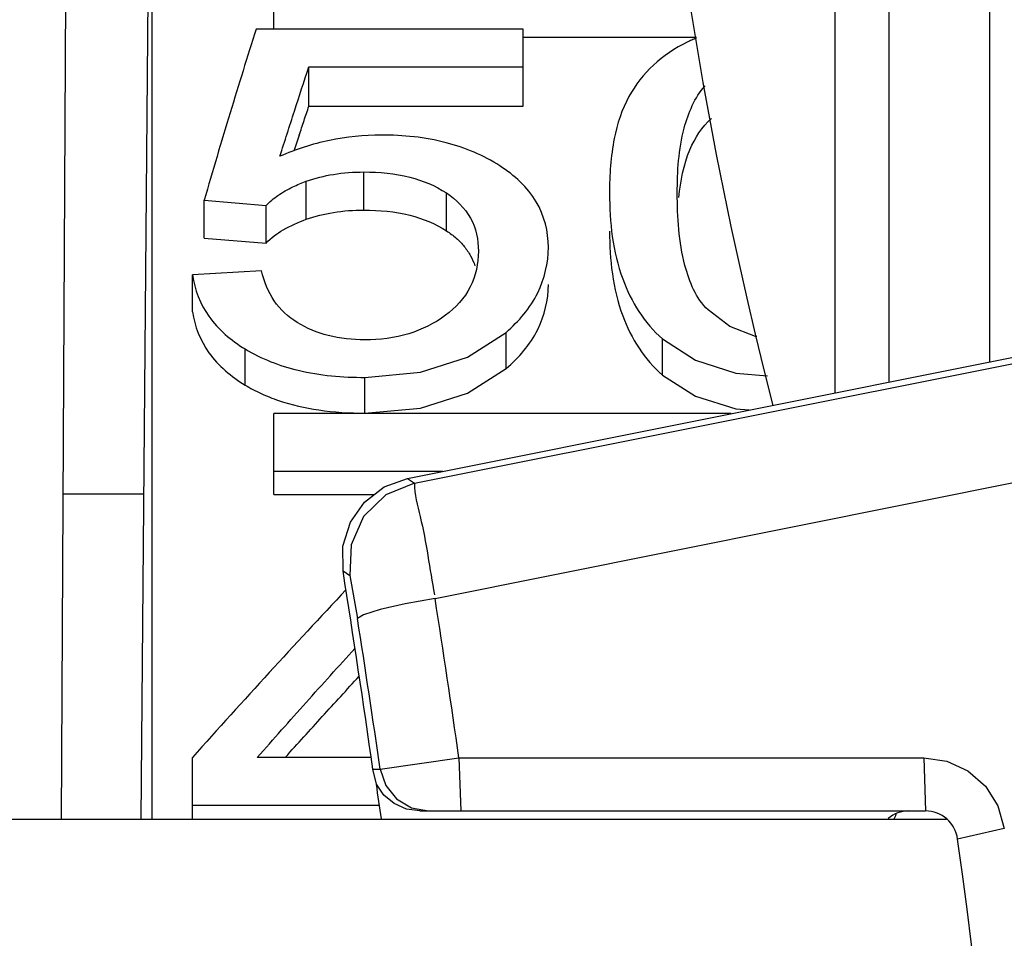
# Paper-space layout 'Sheet' of a CAD drawing. Header units: inches. Extents: x 0.2 to 10.8, y 0.2 to 8.3.
# Tile 188 of 256: x 3.8661 to 3.8903, y 4.3299 to 4.3525. Entities that reach past the tile are written whole.
import ezdxf

# ---------------------------------------------------------------- set-up
doc = ezdxf.new("R2010")
doc.units = ezdxf.units.IN
doc.header["$MEASUREMENT"] = 0
doc.layers.get('0').update_dxf_attribs({"lineweight": 5})
doc.styles.add('My Text', font='tahoma.ttf')
doc.dimstyles.new('My Dimension - mm [in] (ANSI)$0', dxfattribs={"dimtxt": 0.12, "dimasz": 0.09842519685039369, "dimexe": 0.125, "dimexo": 0.06299999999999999, "dimgap": 0.03149606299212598, "dimtad": 0, "dimlfac": 250, "dimzin": 4, "dimdsep": 46, "dimtxsty": 'My Text', "dimblk": 'Filled-1', "dimcen": 0.09, "dimclrd": 1, "dimclre": 1, "dimclrt": 1, "dimadec": 1, "dimazin": 1, "dimtfac": 1, "dimtofl": 0, "dimtmove": 0, "dimatfit": 3, "dimfxl": 1, "dimtolj": 1, "dimtzin": 4, "dimlwd": -1, "dimlwe": -1, "dimarcsym": 0})

# ---------------------------------------------------------------- blocks, each defined once
blk = doc.blocks.new('*D6')
at = {"color": 1, "true_color": 0xff0000}
for p, q in [((4.289866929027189, 4.820763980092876), (4.289866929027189, 4.91918917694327)), ((3.560363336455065, 4.820763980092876), (4.414866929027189, 4.820763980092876)), ((4.289866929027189, 4.722338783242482), (4.289866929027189, 3.808382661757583)), ((3.560363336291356, 3.709957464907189), (4.414866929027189, 3.709957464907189))]:
    blk.add_line(p, q, dxfattribs=at)
at = {"layer": 'Defpoints', "color": 0}
for p in [(3.497363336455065, 4.820763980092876), (3.497363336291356, 3.709957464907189), (4.289866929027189, 3.709957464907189)]:
    blk.add_point(p, dxfattribs=at)
at = {"color": 1, "true_color": 0xff0000, "insert": (4.289866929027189, 5.784117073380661), "char_height": 0.12, "attachment_point": 5, "rotation": 90, "style": 'My Text'}
blk.add_mtext('\\A1;277.70 mm [10.933 in]', dxfattribs=at)
blk = doc.blocks.new('Filled-1')
blk = doc.blocks.new('*D7')
at = {"color": 1, "true_color": 0xff0000}
for p, q in [((2.885847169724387, 4.510735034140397), (2.885847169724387, 3.015490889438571)), ((4.10887950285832, 4.510735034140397), (4.10887950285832, 3.015490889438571)), ((2.984272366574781, 3.140490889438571), (4.010454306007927, 3.140490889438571)), ((4.10887950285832, 3.140490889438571), (4.20730469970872, 3.140490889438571))]:
    blk.add_line(p, q, dxfattribs=at)
at = {"layer": 'Defpoints', "color": 0}
for p in [(2.885847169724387, 4.573735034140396), (4.10887950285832, 4.573735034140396), (4.10887950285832, 3.140490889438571)]:
    blk.add_point(p, dxfattribs=at)
at = {"color": 1, "true_color": 0xff0000, "insert": (5.07271614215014, 3.140490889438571), "char_height": 0.12, "attachment_point": 5, "style": 'My Text'}
blk.add_mtext('\\A1;305.76 mm [12.038 in]', dxfattribs=at)

psp = doc.layouts.new('Sheet')

# ---------------------------------------------------------------- linework, layer by layer
at = {"color": 0, "linetype": 'ByBlock', "lineweight": -3}
for p, q in [((3.887489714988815, 4.400724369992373), (3.887489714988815, 4.343554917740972)), ((3.889963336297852, 4.400724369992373), (3.889963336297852, 4.344049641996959)), ((3.886154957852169, 4.399746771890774), (3.886154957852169, 4.343287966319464)), ((3.869363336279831, 4.369959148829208), (3.869363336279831, 4.332809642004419)), ((3.867315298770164, 4.367603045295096), (3.867132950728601, 4.332809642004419)), ((3.869100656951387, 4.332809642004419), (3.869363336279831, 4.362912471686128)), ((3.872363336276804, 4.352234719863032), (3.872363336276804, 4.35383560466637)), ((3.878494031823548, 4.352234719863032), (3.871930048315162, 4.352234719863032)), ((3.878494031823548, 4.350338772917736), (3.878494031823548, 4.352234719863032)), ((3.878494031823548, 4.352034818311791), (3.882761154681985, 4.352034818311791)), ((3.873226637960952, 4.351306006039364), (3.878494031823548, 4.351306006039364)), ((3.873226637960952, 4.350338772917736), (3.873226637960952, 4.351306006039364)), ((3.873226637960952, 4.350338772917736), (3.878494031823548, 4.350338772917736)), ((3.87457725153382, 4.347782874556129), (3.87457725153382, 4.348719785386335)), ((3.873162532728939, 4.347555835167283), (3.873162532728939, 4.348490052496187)), ((3.875648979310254, 4.34118677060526), (3.910333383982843, 4.348123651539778)), ((3.876609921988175, 4.347272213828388), (3.876609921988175, 4.348203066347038)), ((3.87065146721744, 4.348023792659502), (3.872173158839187, 4.347895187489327)), ((3.87065146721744, 4.347095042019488), (3.87065146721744, 4.348023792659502)), ((3.872173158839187, 4.346967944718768), (3.872173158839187, 4.347895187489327)), ((3.875820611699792, 4.341067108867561), (3.910364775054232, 4.347966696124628)), ((3.87065146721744, 4.347095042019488), (3.872173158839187, 4.346967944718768)), ((3.872065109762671, 4.346285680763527), (3.87036333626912, 4.346189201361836)), ((3.87036333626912, 4.345281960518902), (3.87036333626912, 4.346189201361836)), ((3.876329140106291, 4.338231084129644), (3.910880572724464, 4.34516568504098)), ((3.878074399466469, 4.343885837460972), (3.878074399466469, 4.344776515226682)), ((3.881921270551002, 4.343727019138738), (3.881921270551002, 4.344615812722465)), ((3.871657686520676, 4.343481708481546), (3.871657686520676, 4.344367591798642)), ((3.874604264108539, 4.34279124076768), (3.874604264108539, 4.343668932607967)), ((3.883610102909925, 4.342778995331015), (3.872363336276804, 4.342778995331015)), ((3.872363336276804, 4.340791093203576), (3.872363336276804, 4.342778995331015)), ((3.872363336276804, 4.341360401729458), (3.876517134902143, 4.341360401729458)), ((3.875648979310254, 4.34118677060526), (3.875820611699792, 4.341067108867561)), ((3.867181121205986, 4.340809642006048), (3.869170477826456, 4.340809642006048)), ((3.872363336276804, 4.340791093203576), (3.874835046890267, 4.340791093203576)), ((3.874065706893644, 4.33891542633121), (3.874237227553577, 4.338796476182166)), ((3.874237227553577, 4.338796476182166), (3.874422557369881, 4.337737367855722)), ((3.870363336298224, 4.332809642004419), (3.870363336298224, 4.334323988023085)), ((3.874759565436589, 4.334323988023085), (3.871957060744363, 4.334323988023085)), ((3.874981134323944, 4.334038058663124), (3.876917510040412, 4.334315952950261)), ((3.876917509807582, 4.334315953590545), (3.888343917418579, 4.334315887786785)), ((3.876917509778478, 4.334315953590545), (3.876959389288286, 4.333009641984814)), ((3.888343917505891, 4.33431588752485), (3.888385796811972, 4.333009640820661)), ((3.874801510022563, 4.33403798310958), (3.874981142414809, 4.334038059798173)), ((3.874886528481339, 4.333668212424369), (3.874801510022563, 4.33403798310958)), ((3.870363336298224, 4.333147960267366), (3.874946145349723, 4.333147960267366)), ((3.875957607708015, 4.333009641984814), (3.888385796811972, 4.333009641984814)), ((3.852631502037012, 4.332809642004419), (3.888902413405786, 4.332809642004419)), ((3.890325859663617, 4.33258082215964), (3.889178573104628, 4.332316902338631))]:
    psp.add_line(p, q, dxfattribs=at)
for points in [[(3.884239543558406, 4.344672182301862), (3.884205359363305, 4.344676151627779), (3.883577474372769, 4.344923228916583), (3.883041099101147, 4.345325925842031)], [(3.874604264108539, 4.343668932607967), (3.875972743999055, 4.343794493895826), (3.877124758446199, 4.344164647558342), (3.878074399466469, 4.344776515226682)], [(3.881921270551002, 4.344615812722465), (3.882730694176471, 4.344092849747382), (3.883728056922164, 4.343775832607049), (3.884504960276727, 4.343706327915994)], [(3.874604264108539, 4.34279124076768), (3.875973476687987, 4.342915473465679), (3.877124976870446, 4.343281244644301), (3.878074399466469, 4.343885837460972)], [(3.881921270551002, 4.343727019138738), (3.882730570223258, 4.343210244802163), (3.883727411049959, 4.342897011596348), (3.884055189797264, 4.3428680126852)], [(3.874065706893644, 4.33891542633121), (3.874063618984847, 4.339522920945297), (3.87424715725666, 4.340109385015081), (3.874591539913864, 4.340603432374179), (3.87507828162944, 4.340978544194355), (3.875648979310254, 4.34118677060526)], [(3.875820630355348, 4.341067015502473), (3.875117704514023, 4.340779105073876), (3.874572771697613, 4.340249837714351), (3.874264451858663, 4.339555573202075), (3.874237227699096, 4.33879647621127)], [(3.876329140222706, 4.33823108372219), (3.875595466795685, 4.338100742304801), (3.874978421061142, 4.337961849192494), (3.874567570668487, 4.337834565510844), (3.874422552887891, 4.337737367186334)], [(3.888343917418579, 4.334315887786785), (3.888909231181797, 4.33423417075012), (3.889428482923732, 4.333995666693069), (3.889860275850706, 4.33361864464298), (3.890167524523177, 4.333134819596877), (3.890325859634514, 4.332580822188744)], [(3.874981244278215, 4.334038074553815), (3.875115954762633, 4.333634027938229), (3.875383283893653, 4.333302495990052), (3.875749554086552, 4.333085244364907), (3.876168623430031, 4.333009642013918)], [(3.875957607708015, 4.333009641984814), (3.875629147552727, 4.333055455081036), (3.875325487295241, 4.333189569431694), (3.875072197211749, 4.333399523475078), (3.874886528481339, 4.333668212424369)]]:
    psp.add_lwpolyline(points, dxfattribs=at)
for centre, radius, start, end in [((3.984183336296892, 4.368724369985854), 0.10282, 162.4393223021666, 194.499952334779), ((4.029226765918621, 4.298151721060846), 0.1644978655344, 161.7653067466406, 161.9101531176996), ((3.478916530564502, 4.27680964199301), 0.4000000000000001, 8.225582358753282, 8.932134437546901), ((3.480873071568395, 4.276799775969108), 0.4001990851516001, 8.263101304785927, 8.82991981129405), ((3.483359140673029, 4.276796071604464), 0.3957833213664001, 8.315831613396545, 8.857436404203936), ((3.478916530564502, 4.27680964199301), 0.4000314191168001, 8.047503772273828, 8.17142371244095), ((3.887982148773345, 4.332209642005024), 0.0008000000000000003, 90, 129.9991889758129), ((3.888385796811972, 4.332209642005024), 0.0008000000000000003, 7.70516463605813, 90), ((3.478916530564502, 4.27680964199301), 0.4140000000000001, 352.2948353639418, 7.70516463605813)]:
    psp.add_arc(centre, radius, start, end, dxfattribs=at)
for points, knots in [([(3.871930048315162, 4.352234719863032), (3.871712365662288, 4.351549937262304), (3.871277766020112, 4.350148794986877), (3.870860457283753, 4.348742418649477), (3.87065146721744, 4.348023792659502)], [0, 0, 0, 0, 0.4898260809, 1, 1, 1, 1]), ([(3.882754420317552, 4.352011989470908), (3.882716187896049, 4.351996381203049), (3.882640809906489, 4.351964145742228), (3.882566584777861, 4.351929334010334), (3.882530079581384, 4.351911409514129)], [0, 0, 0, 0, 0.5038267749, 1, 1, 1, 1]), ([(3.882530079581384, 4.351911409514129), (3.882229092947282, 4.351763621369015), (3.881666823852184, 4.351394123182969), (3.881253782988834, 4.350860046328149), (3.881096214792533, 4.350574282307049)], [0, 0, 0, 0, 0.5067907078, 1, 1, 1, 1]), ([(3.872515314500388, 4.349104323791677), (3.872632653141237, 4.349475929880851), (3.872867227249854, 4.350210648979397), (3.873106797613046, 4.350943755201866), (3.873226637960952, 4.351306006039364)], [0, 0, 0, 0, 0.5052721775, 1, 1, 1, 1]), ([(3.882284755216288, 4.34819866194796), (3.882284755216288, 4.348734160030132), (3.882339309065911, 4.34966031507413), (3.882711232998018, 4.350548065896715), (3.882966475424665, 4.350839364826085)], [0, 0, 0, 0, 0.5802962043, 1, 1, 1, 1]), ([(3.881096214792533, 4.350574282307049), (3.880920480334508, 4.350255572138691), (3.880669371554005, 4.349465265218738), (3.880618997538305, 4.348648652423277), (3.880618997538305, 4.34819866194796)], [0, 0, 0, 0, 0.4471449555, 1, 1, 1, 1]), ([(3.872989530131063, 4.349624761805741), (3.873028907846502, 4.349744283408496), (3.873107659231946, 4.349982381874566), (3.873186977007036, 4.350220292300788), (3.873226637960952, 4.350338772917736)], [0, 0, 0, 0, 0.5017917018, 1, 1, 1, 1]), ([(3.882323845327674, 4.348095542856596), (3.882364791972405, 4.348494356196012), (3.88249362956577, 4.349203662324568), (3.882890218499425, 4.349830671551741), (3.883124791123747, 4.350034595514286)], [0, 0, 0, 0, 0.5632890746, 1, 1, 1, 1]), ([(3.875009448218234, 4.349627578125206), (3.874581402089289, 4.349627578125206), (3.873724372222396, 4.349542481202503), (3.872905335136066, 4.349275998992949), (3.872515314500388, 4.349104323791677)], [0, 0, 0, 0, 0.5011204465, 1, 1, 1, 1]), ([(3.877924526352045, 4.34886792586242), (3.8775207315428, 4.34912700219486), (3.876565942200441, 4.349526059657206), (3.875544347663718, 4.349627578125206), (3.875009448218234, 4.349627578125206)], [0, 0, 0, 0, 0.4728292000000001, 1, 1, 1, 1]), ([(3.879115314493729, 4.346867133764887), (3.879115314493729, 4.347253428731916), (3.878906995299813, 4.34808187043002), (3.878276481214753, 4.34864211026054), (3.877924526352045, 4.34886792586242)], [0, 0, 0, 0, 0.4801895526, 1, 1, 1, 1]), ([(3.873162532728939, 4.348490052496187), (3.873378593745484, 4.348567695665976), (3.873846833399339, 4.348684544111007), (3.874327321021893, 4.348719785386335), (3.87457725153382, 4.348719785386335)], [0, 0, 0, 0, 0.4787890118, 1, 1, 1, 1]), ([(3.87457725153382, 4.348719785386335), (3.874958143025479, 4.348719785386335), (3.87566954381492, 4.348656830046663), (3.876338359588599, 4.348383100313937), (3.876609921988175, 4.348203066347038)], [0, 0, 0, 0, 0.5389635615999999, 1, 1, 1, 1]), ([(3.872833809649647, 4.348354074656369), (3.872886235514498, 4.348379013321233), (3.872994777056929, 4.348427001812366), (3.873105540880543, 4.348469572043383), (3.873162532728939, 4.348490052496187)], [0, 0, 0, 0, 0.4894413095, 1, 1, 1, 1]), ([(3.872173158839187, 4.347895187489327), (3.872261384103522, 4.347987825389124), (3.872470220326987, 4.348161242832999), (3.872706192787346, 4.348293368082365), (3.872833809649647, 4.348354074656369)], [0, 0, 0, 0, 0.4751299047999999, 1, 1, 1, 1]), ([(3.876609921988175, 4.348203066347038), (3.876847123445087, 4.348045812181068), (3.877272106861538, 4.347632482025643), (3.877395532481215, 4.347050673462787), (3.877395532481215, 4.346771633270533)], [0, 0, 0, 0, 0.5049262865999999, 1, 1, 1, 1]), ([(3.880618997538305, 4.34819866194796), (3.880618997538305, 4.347487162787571), (3.880756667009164, 4.346165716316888), (3.881476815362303, 4.345002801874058), (3.881921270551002, 4.344615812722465)], [0, 0, 0, 0, 0.5469613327, 1, 1, 1, 1]), ([(3.883041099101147, 4.345325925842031), (3.882746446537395, 4.345612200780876), (3.88234117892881, 4.346598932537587), (3.882284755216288, 4.347602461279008), (3.882284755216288, 4.34819866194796)], [0, 0, 0, 0, 0.4079561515, 1, 1, 1, 1]), ([(3.873162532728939, 4.347555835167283), (3.873378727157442, 4.347632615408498), (3.873847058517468, 4.347748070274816), (3.87432733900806, 4.347782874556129), (3.87457725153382, 4.347782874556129)], [0, 0, 0, 0, 0.4786279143, 1, 1, 1, 1]), ([(3.87457725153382, 4.347782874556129), (3.874958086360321, 4.347782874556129), (3.875668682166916, 4.347720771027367), (3.876337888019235, 4.347450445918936), (3.876609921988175, 4.347272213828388)], [0, 0, 0, 0, 0.5393828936, 1, 1, 1, 1]), ([(3.872173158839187, 4.346967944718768), (3.87229730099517, 4.347096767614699), (3.872611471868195, 4.347330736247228), (3.872967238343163, 4.347486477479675), (3.873162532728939, 4.347555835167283)], [0, 0, 0, 0, 0.463303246, 1, 1, 1, 1]), ([(3.876609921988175, 4.347272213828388), (3.876694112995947, 4.347217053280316), (3.876850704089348, 4.347099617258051), (3.876987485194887, 4.346959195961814), (3.877047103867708, 4.346886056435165)], [0, 0, 0, 0, 0.5161326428, 1, 1, 1, 1]), ([(3.880618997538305, 4.347267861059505), (3.880618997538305, 4.346564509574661), (3.880757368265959, 4.345255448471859), (3.881478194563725, 4.344108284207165), (3.881921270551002, 4.343727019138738)], [0, 0, 0, 0, 0.5461291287, 1, 1, 1, 1]), ([(3.877395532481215, 4.346771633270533), (3.877395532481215, 4.346470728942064), (3.877265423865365, 4.345846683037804), (3.876834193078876, 4.345379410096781), (3.876587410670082, 4.345195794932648)], [0, 0, 0, 0, 0.4945004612, 1, 1, 1, 1]), ([(3.877047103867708, 4.346886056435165), (3.877104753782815, 4.346815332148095), (3.877207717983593, 4.346664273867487), (3.877281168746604, 4.346496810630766), (3.877309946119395, 4.346411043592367)], [0, 0, 0, 0, 0.5021399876, 1, 1, 1, 1]), ([(3.878074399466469, 4.344776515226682), (3.878388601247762, 4.345047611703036), (3.878926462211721, 4.345672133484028), (3.879115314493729, 4.346483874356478), (3.879115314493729, 4.346867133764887)], [0, 0, 0, 0, 0.5198746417, 1, 1, 1, 1]), ([(3.87036333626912, 4.346189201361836), (3.870415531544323, 4.345827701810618), (3.870710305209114, 4.345083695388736), (3.871317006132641, 4.344576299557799), (3.871657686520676, 4.344367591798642)], [0, 0, 0, 0, 0.4775888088, 1, 1, 1, 1]), ([(3.872938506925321, 4.345018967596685), (3.872719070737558, 4.345154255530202), (3.872322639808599, 4.345524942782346), (3.872124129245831, 4.346026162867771), (3.872065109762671, 4.346285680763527)], [0, 0, 0, 0, 0.4920260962, 1, 1, 1, 1]), ([(3.878074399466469, 4.343885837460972), (3.878387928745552, 4.344153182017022), (3.87892533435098, 4.344768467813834), (3.879115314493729, 4.345572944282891), (3.879115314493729, 4.345951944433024)], [0, 0, 0, 0, 0.5208814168, 1, 1, 1, 1]), ([(3.87036333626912, 4.345281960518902), (3.87041560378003, 4.344924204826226), (3.870712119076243, 4.344186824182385), (3.871317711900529, 4.343687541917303), (3.871657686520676, 4.343481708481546)], [0, 0, 0, 0, 0.4763658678, 1, 1, 1, 1]), ([(3.874604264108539, 4.344592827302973), (3.874300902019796, 4.344592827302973), (3.873718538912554, 4.344652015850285), (3.873172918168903, 4.344874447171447), (3.872938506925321, 4.345018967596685)], [0, 0, 0, 0, 0.5241738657, 1, 1, 1, 1]), ([(3.876587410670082, 4.345195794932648), (3.876316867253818, 4.34499450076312), (3.875673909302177, 4.344677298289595), (3.874967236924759, 4.344592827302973), (3.874604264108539, 4.344592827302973)], [0, 0, 0, 0, 0.4816055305, 1, 1, 1, 1]), ([(3.871657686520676, 4.344367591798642), (3.872057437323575, 4.344122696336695), (3.873029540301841, 4.343755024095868), (3.87405406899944, 4.343668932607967), (3.874604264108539, 4.343668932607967)], [0, 0, 0, 0, 0.4600616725, 1, 1, 1, 1]), ([(3.871657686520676, 4.343481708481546), (3.871784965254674, 4.3434046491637), (3.872053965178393, 4.343262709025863), (3.872336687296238, 4.343150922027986), (3.872483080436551, 4.343101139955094)], [0, 0, 0, 0, 0.4903802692, 1, 1, 1, 1]), ([(3.872483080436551, 4.343101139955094), (3.872802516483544, 4.34299251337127), (3.873506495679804, 4.342833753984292), (3.874224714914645, 4.34279124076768), (3.874604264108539, 4.34279124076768)], [0, 0, 0, 0, 0.4706055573, 1, 1, 1, 1]), ([(3.875820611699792, 4.341067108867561), (3.875820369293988, 4.340790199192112), (3.876083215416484, 4.339882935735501), (3.876195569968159, 4.338963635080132), (3.876313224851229, 4.338321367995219)], [0, 0, 0, 0, 0.2977958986, 1, 1, 1, 1]), ([(3.874138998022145, 4.33844584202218), (3.873505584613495, 4.337770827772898), (3.872239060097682, 4.336404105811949), (3.870988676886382, 4.335022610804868), (3.870363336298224, 4.334323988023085)], [0, 0, 0, 0, 0.4967930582, 1, 1, 1, 1]), ([(3.871957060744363, 4.334323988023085), (3.872356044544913, 4.334776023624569), (3.873153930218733, 4.335673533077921), (3.873958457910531, 4.336565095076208), (3.874360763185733, 4.337007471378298)], [0, 0, 0, 0, 0.5020726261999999, 1, 1, 1, 1]), ([(3.872648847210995, 4.334327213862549), (3.872950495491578, 4.334662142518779), (3.873553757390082, 4.335328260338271), (3.874160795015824, 4.335990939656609), (3.874464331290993, 4.336320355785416)], [0, 0, 0, 0, 0.5015598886, 1, 1, 1, 1]), ([(3.887668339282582, 4.332932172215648), (3.887659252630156, 4.332911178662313), (3.887640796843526, 4.332869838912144), (3.887621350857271, 4.332828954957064), (3.887611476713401, 4.332808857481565)], [0, 0, 0, 0, 0.5053407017, 1, 1, 1, 1])]:
    psp.add_open_spline(points, degree=3, knots=knots, dxfattribs=at)

# ---------------------------------------------------------------- dimensions: what is measured, and where the dimension line sits
dim = psp.add_linear_dim(base=(4.289866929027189, 3.709957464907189), p1=(3.497363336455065, 4.820763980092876), p2=(3.497363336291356, 3.709957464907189), angle=90, dimstyle='My Dimension - mm [in] (ANSI)$0', override={"dimpost": ' mm'})
dim.commit()
dim.dimension.update_dxf_attribs({"geometry": '*D6', "text_midpoint": (4.289866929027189, 5.784117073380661), "dimtype": 160})
dim = psp.add_linear_dim(base=(4.10887950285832, 3.140490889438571), p1=(2.885847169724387, 4.573735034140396), p2=(4.10887950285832, 4.573735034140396), dimstyle='My Dimension - mm [in] (ANSI)$0', override={"dimpost": ' mm'})
dim.commit()
dim.dimension.update_dxf_attribs({"geometry": '*D7', "text_midpoint": (5.07271614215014, 3.140490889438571), "dimtype": 160})

doc.saveas('drawing.dxf')
